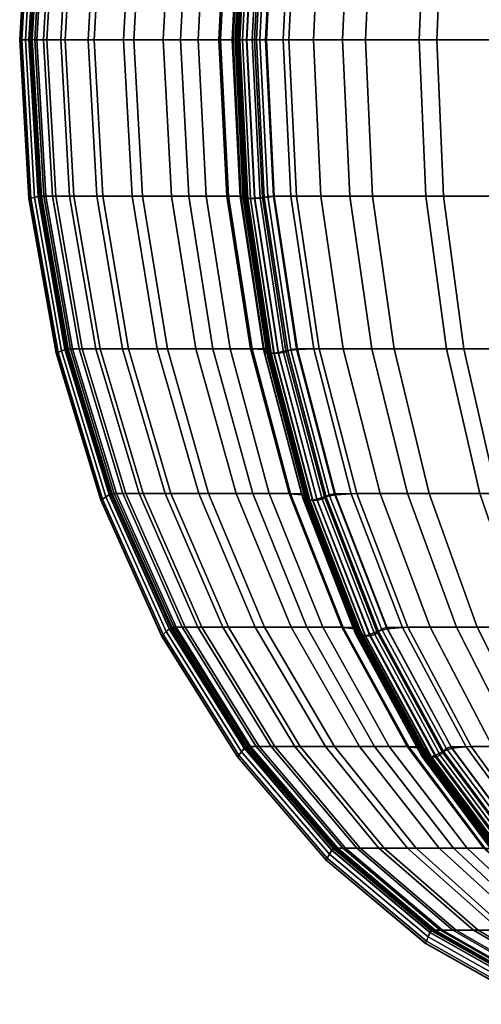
# Model space of a CAD drawing. Header units: centimetres. Extents: x -35 to 35, y -0.5 to 42.5.
# Tile 1 of 55: x -35 to -25.2, y 0.6 to 21.4. Entities that reach past the tile are written whole.
import ezdxf

# ---------------------------------------------------------------- set-up
doc = ezdxf.new("R2010")
doc.units = ezdxf.units.CM
doc.layers.add('Layer 01', color=18, linetype='Continuous', true_color=0x000000)

msp = doc.modelspace()

# ---------------------------------------------------------------- meshes
at = {"layer": 'Layer 01'}
mesh = msp.add_polyface(dxfattribs=at)
corners = [(-27.672, 21, -20.925), (-28.775, 21, -19.434), (-28.615, 24.314, -19.329), (-27.518, 24.314, -20.812), (-28.14, 27.547, -19.019), (-27.064, 27.547, -20.474), (-29.294, 21, 18.626), (-28.154, 21, 20.223), (-27.998, 24.314, 20.113), (-29.131, 24.314, 18.525), (-27.536, 27.547, 19.787), (-28.648, 27.547, 18.228), (-29.833, 27.563, 16.393), (-29.021, 30.642, 15.93), (-29.258, 30.621, 15.406), (-30.075, 27.549, 15.854), (-27.856, 30.618, 17.74), (-28.324, 30.621, 17.073), (-29.13, 27.549, 17.541), (-28.439, 30.642, 16.955), (-29.249, 27.563, 17.422), (-29.622, 24.315, 17.826), (-29.787, 21, 17.922), (-29.743, 24.322, 17.706), (-29.909, 21, 17.801), (-29.113, 27.563, -17.64), (-28.306, 30.642, -17.168), (-27.971, 30.621, -17.635), (-28.768, 27.549, -18.119), (-27.361, 30.618, -18.508), (-29.77, 21, -18.025), (-29.605, 24.322, -17.928), (-29.254, 24.315, -18.414), (-29.417, 21, -18.514), (-30.11, 27.547, -15.696), (-29.291, 30.618, -15.254), (-28.947, 30.621, -15.993), (-29.756, 27.549, -16.457), (-28.903, 30.642, -16.151), (-29.712, 27.563, -16.62), (-29.355, 27.595, -17.384), (-28.54, 30.689, -16.917), (-29.52, 27.628, -17.25), (-28.699, 30.737, -16.783), (-29.743, 24.322, 17.706), (-29.249, 27.563, 17.422), (-29.318, 27.595, 17.449), (-29.814, 24.339, 17.735), (-29.406, 27.628, 17.444), (-29.905, 24.355, 17.731), (-29.852, 24.339, -17.668), (-30.019, 21, -17.764), (-30.02, 24.355, -17.534), (-29.249, 27.563, 17.422), (-28.439, 30.642, 16.955), (-28.504, 30.689, 16.98), (-29.732, 27.595, 16.73), (-28.92, 30.689, 16.258), (-29.712, 27.563, -16.62), (-28.903, 30.642, -16.151), (-28.957, 30.689, -16.195), (-29.77, 27.595, -16.665), (-28.992, 30.737, -16.272), (-29.81, 27.628, -16.745), (-29.612, 27.644, 17.169), (-30.11, 24.363, 17.458), (-30.014, 24.362, 17.613), (-29.514, 27.642, 17.324), (-30.11, 24.362, -17.45), (-29.609, 27.642, -17.164)]
mesh.append_faces([[corners[k] for k in face] for face in [(0, 1, 2, 3), (3, 2, 4, 5), (6, 7, 8, 9), (9, 8, 10, 11), (12, 13, 14, 15), (11, 16, 17, 18), (18, 17, 19, 20), (6, 9, 21, 22), (9, 11, 18, 21), (21, 18, 20, 23), (22, 21, 23, 24), (25, 26, 27, 28), (28, 27, 29, 4), (30, 31, 32, 33), (31, 25, 28, 32), (32, 28, 4, 2), (33, 32, 2, 1), (34, 35, 36, 37), (37, 36, 38, 39), (26, 25, 40, 41), (41, 40, 42, 43), (44, 45, 46, 47), (47, 46, 48, 49), (25, 31, 50, 40), (31, 30, 51, 50), (40, 50, 52, 42), (53, 54, 55, 46), (13, 12, 56, 57), (58, 59, 60, 61), (61, 60, 62, 63), (64, 65, 66, 67), (67, 66, 49, 48), (42, 52, 68, 69)]])
mesh = msp.add_polyface(dxfattribs=at)
corners = [(-18.626, 21, -29.294), (-20.223, 21, -28.154), (-20.113, 24.314, -27.998), (-18.525, 24.314, -29.131), (-22.297, 21, -26.535), (-22.175, 24.314, -26.389), (-21.812, 27.547, -25.955), (-19.787, 27.547, -27.536), (-18.228, 27.547, -28.648), (-19.252, 30.618, -26.777), (-17.74, 30.618, -27.856), (-21.217, 30.618, -25.243), (-24.334, 21, -24.691), (-24.2, 24.314, -24.555), (-26.157, 21, -22.77), (-26.013, 24.314, -22.645), (-25.585, 27.547, -22.275), (-23.803, 27.547, -24.152), (-23.151, 30.618, -23.491), (-24.883, 30.618, -21.667), (-27.672, 21, -20.925), (-27.518, 24.314, -20.812), (-27.064, 27.547, -20.474), (-26.317, 30.618, -19.92), (-28.14, 27.547, -19.019), (-27.361, 30.618, -18.508), (-28.648, 27.547, 18.228), (-27.536, 27.547, 19.787), (-26.777, 30.618, 19.252), (-27.856, 30.618, 17.74), (-25.955, 27.547, 21.812), (-25.243, 30.618, 21.217), (-28.154, 21, 20.223), (-26.535, 21, 22.297), (-26.389, 24.314, 22.175), (-27.998, 24.314, 20.113), (-24.691, 21, 24.334), (-24.555, 24.314, 24.2), (-22.77, 21, 26.157), (-22.645, 24.314, 26.013), (-22.275, 27.547, 25.585), (-24.152, 27.547, 23.803), (-23.491, 30.618, 23.151), (-21.667, 30.618, 24.883), (-20.925, 21, 27.672), (-20.812, 24.314, 27.518), (-19.434, 21, 28.775), (-19.329, 24.314, 28.615), (-19.018, 27.547, 28.14), (-20.474, 27.547, 27.064), (-19.92, 30.618, 26.317), (-18.508, 30.618, 27.361), (-18.414, 24.315, 29.254), (-18.119, 27.549, 28.768), (-18.514, 21, 29.417)]
mesh.append_faces([[corners[k] for k in face] for face in [(0, 1, 2, 3), (1, 4, 5, 2), (2, 5, 6, 7), (3, 2, 7, 8), (8, 7, 9, 10), (7, 6, 11, 9), (4, 12, 13, 5), (12, 14, 15, 13), (13, 15, 16, 17), (5, 13, 17, 6), (6, 17, 18, 11), (17, 16, 19, 18), (14, 20, 21, 15), (15, 21, 22, 16), (16, 22, 23, 19), (22, 24, 25, 23), (26, 27, 28, 29), (27, 30, 31, 28), (32, 33, 34, 35), (35, 34, 30, 27), (33, 36, 37, 34), (36, 38, 39, 37), (37, 39, 40, 41), (34, 37, 41, 30), (30, 41, 42, 31), (41, 40, 43, 42), (38, 44, 45, 39), (44, 46, 47, 45), (45, 47, 48, 49), (39, 45, 49, 40), (40, 49, 50, 43), (49, 48, 51, 50), (52, 53, 48, 47), (54, 52, 47, 46)]])
mesh = msp.add_polyface(dxfattribs=at)
corners = [(-32.577, 21, -11.832), (-33.419, 21, -9.216), (-33.236, 24.314, -9.165), (-32.398, 24.314, -11.766), (-34.038, 21, -6.641), (-33.85, 24.314, -6.605), (-33.295, 27.547, -6.498), (-32.69, 27.547, -9.015), (-34.427, 21, -4.286), (-34.237, 24.314, -4.264), (-34.637, 21, -2.443), (-34.446, 24.314, -2.432), (-33.879, 27.547, -2.4), (-33.675, 27.547, -4.199), (-34.682, 21, 1.483), (-34.493, 21, 3.436), (-34.303, 24.314, 3.419), (-34.491, 24.314, 1.478), (-34.129, 21, 6.042), (-33.941, 24.314, 6.009), (-33.384, 27.547, 5.912), (-33.74, 27.547, 3.368), (-33.924, 27.547, 1.462), (-33.55, 21, 8.728), (-33.366, 24.314, 8.68), (-32.798, 21, 11.268), (-32.618, 24.314, 11.205), (-32.083, 27.547, 11.02), (-32.818, 27.547, 8.538), (-34.794, 21, -0.725), (-34.602, 24.322, -0.724), (-34.541, 24.315, -1.32), (-34.733, 21, -1.325), (-34.032, 27.563, -0.72), (-33.973, 27.549, -1.307), (-34.566, 24.315, 0.627), (-34.758, 21, 0.627), (-33.998, 27.549, 0.626), (-34.041, 27.563, 0.463), (-34.611, 24.322, 0.462), (-34.803, 21, 0.462), (-34.803, 21, 0.462), (-34.611, 24.322, 0.462), (-34.687, 24.339, 0.452), (-34.88, 21, 0.452), (-34.611, 24.322, 0.462), (-34.041, 27.563, 0.463), (-34.115, 27.595, 0.452), (-34.764, 24.355, 0.403), (-34.958, 21, 0.403), (-34.687, 24.339, -0.375), (-34.114, 27.595, -0.377), (-34.88, 21, -0.375), (-34.959, 21, -0.173), (-34.765, 24.355, -0.175), (-34.995, 21, -0.056), (-34.801, 24.362, -0.057), (-35, 21, 0.065), (-34.806, 24.363, 0.064), (-34.993, 21, 0.246), (-34.799, 24.362, 0.246)]
mesh.append_faces([[corners[k] for k in face] for face in [(0, 1, 2, 3), (1, 4, 5, 2), (2, 5, 6, 7), (4, 8, 9, 5), (8, 10, 11, 9), (9, 11, 12, 13), (5, 9, 13, 6), (14, 15, 16, 17), (15, 18, 19, 16), (16, 19, 20, 21), (17, 16, 21, 22), (18, 23, 24, 19), (23, 25, 26, 24), (24, 26, 27, 28), (19, 24, 28, 20), (29, 30, 31, 32), (30, 33, 34, 31), (31, 34, 12, 11), (32, 31, 11, 10), (14, 17, 35, 36), (17, 22, 37, 35), (35, 37, 38, 39), (36, 35, 39, 40), (41, 42, 43, 44), (45, 46, 47, 43), (44, 43, 48, 49), (33, 30, 50, 51), (30, 29, 52, 50), (50, 52, 53, 54), (54, 53, 55, 56), (56, 55, 57, 58), (58, 57, 59, 60), (60, 59, 49, 48)]])
mesh = msp.add_polyface(dxfattribs=at)
corners = [(-30.777, 21, -16.056), (-31.59, 21, -14.271), (-31.417, 24.314, -14.191), (-30.609, 24.314, -15.966), (-32.577, 21, -11.832), (-32.398, 24.314, -11.766), (-31.867, 27.547, -11.572), (-30.904, 27.547, -13.953), (-30.11, 27.547, -15.696), (-33.236, 24.314, -9.165), (-32.69, 27.547, -9.015), (-32.798, 21, 11.268), (-31.958, 21, 13.502), (-31.782, 24.314, 13.426), (-32.618, 24.314, 11.205), (-31.218, 21, 15.203), (-31.047, 24.314, 15.116), (-30.541, 27.547, 14.861), (-31.263, 27.547, 13.201), (-32.083, 27.547, 11.02), (-30.495, 21, 16.769), (-30.328, 24.322, 16.674), (-30.574, 24.315, 16.127), (-30.742, 21, 16.219), (-29.833, 27.563, 16.393), (-30.075, 27.549, 15.854), (-30.249, 24.315, -16.74), (-30.415, 21, -16.836), (-29.756, 27.549, -16.457), (-29.712, 27.563, -16.62), (-30.205, 24.322, -16.905), (-30.371, 21, -17.001), (-29.909, 21, 17.801), (-29.743, 24.322, 17.706), (-29.814, 24.339, 17.735), (-29.981, 21, 17.831), (-29.905, 24.355, 17.731), (-30.072, 21, 17.828), (-30.227, 24.339, 17.018), (-29.732, 27.595, 16.73), (-30.394, 21, 17.115), (-30.362, 21, 17.329), (-30.195, 24.355, 17.231), (-30.371, 21, -17.001), (-30.205, 24.322, -16.905), (-30.266, 24.339, -16.952), (-30.433, 21, -17.049), (-30.205, 24.322, -16.905), (-29.712, 27.563, -16.62), (-29.77, 27.595, -16.665), (-30.308, 24.355, -17.033), (-30.476, 21, -17.13), (-29.852, 24.339, -17.668), (-30.019, 21, -17.764), (-30.189, 21, -17.63), (-30.02, 24.355, -17.534), (-30.335, 21, 17.449), (-30.167, 24.362, 17.351), (-30.279, 21, 17.556), (-30.11, 24.363, 17.458), (-30.182, 21, 17.71), (-30.014, 24.362, 17.613), (-30.278, 21, -17.546), (-30.11, 24.362, -17.45), (-30.343, 21, -17.444), (-30.175, 24.363, -17.347), (-30.428, 21, -17.283), (-30.26, 24.362, -17.186)]
mesh.append_faces([[corners[k] for k in face] for face in [(0, 1, 2, 3), (1, 4, 5, 2), (2, 5, 6, 7), (3, 2, 7, 8), (5, 9, 10, 6), (11, 12, 13, 14), (12, 15, 16, 13), (13, 16, 17, 18), (14, 13, 18, 19), (20, 21, 22, 23), (21, 24, 25, 22), (22, 25, 17, 16), (23, 22, 16, 15), (0, 3, 26, 27), (3, 8, 28, 26), (26, 28, 29, 30), (27, 26, 30, 31), (32, 33, 34, 35), (35, 34, 36, 37), (24, 21, 38, 39), (21, 20, 40, 38), (38, 40, 41, 42), (43, 44, 45, 46), (47, 48, 49, 45), (46, 45, 50, 51), (52, 53, 54, 55), (42, 41, 56, 57), (57, 56, 58, 59), (59, 58, 60, 61), (61, 60, 37, 36), (55, 54, 62, 63), (63, 62, 64, 65), (65, 64, 66, 67), (67, 66, 51, 50)]])
mesh = msp.add_polyface(dxfattribs=at)
corners = [(-33.295, 14.453, -6.498), (-33.675, 14.453, -4.199), (-34.237, 17.686, -4.264), (-33.85, 17.686, -6.605), (-33.879, 14.453, -2.4), (-34.446, 17.686, -2.432), (-34.637, 21, -2.443), (-34.427, 21, -4.286), (-34.038, 21, -6.641), (-31.867, 14.453, -11.572), (-32.69, 14.453, -9.015), (-33.236, 17.686, -9.165), (-32.398, 17.686, -11.766), (-33.419, 21, -9.216), (-32.577, 21, -11.832), (-33.924, 14.453, 1.462), (-33.74, 14.453, 3.368), (-34.303, 17.686, 3.419), (-34.491, 17.686, 1.478), (-33.384, 14.453, 5.912), (-33.941, 17.686, 6.009), (-34.129, 21, 6.042), (-34.493, 21, 3.436), (-34.682, 21, 1.483), (-32.818, 14.453, 8.538), (-33.366, 17.686, 8.68), (-32.083, 14.453, 11.02), (-32.618, 17.686, 11.205), (-32.798, 21, 11.268), (-33.55, 21, 8.728), (-34.541, 17.685, -1.32), (-34.733, 21, -1.325), (-33.973, 14.451, -1.307), (-34.032, 14.437, -0.72), (-34.602, 17.678, -0.724), (-34.794, 21, -0.725), (-34.803, 21, 0.462), (-34.611, 17.678, 0.462), (-34.566, 17.685, 0.627), (-34.758, 21, 0.627), (-34.041, 14.437, 0.463), (-33.998, 14.451, 0.626), (-34.687, 17.661, -0.375), (-34.88, 21, -0.375), (-34.114, 14.405, -0.377), (-34.765, 17.645, -0.175), (-34.959, 21, -0.173), (-34.041, 14.437, 0.463), (-34.611, 17.678, 0.462), (-34.687, 17.661, 0.452), (-34.115, 14.405, 0.452), (-34.611, 17.678, 0.462), (-34.803, 21, 0.462), (-34.88, 21, 0.452), (-34.958, 21, 0.403), (-34.764, 17.645, 0.403), (-34.993, 21, 0.246), (-34.799, 17.638, 0.246), (-35, 21, 0.065), (-34.806, 17.637, 0.064), (-34.995, 21, -0.056), (-34.801, 17.638, -0.057)]
mesh.append_faces([[corners[k] for k in face] for face in [(0, 1, 2, 3), (1, 4, 5, 2), (2, 5, 6, 7), (3, 2, 7, 8), (9, 10, 11, 12), (10, 0, 3, 11), (11, 3, 8, 13), (12, 11, 13, 14), (15, 16, 17, 18), (16, 19, 20, 17), (17, 20, 21, 22), (18, 17, 22, 23), (19, 24, 25, 20), (24, 26, 27, 25), (25, 27, 28, 29), (20, 25, 29, 21), (6, 5, 30, 31), (5, 4, 32, 30), (30, 32, 33, 34), (31, 30, 34, 35), (36, 37, 38, 39), (37, 40, 41, 38), (38, 41, 15, 18), (39, 38, 18, 23), (35, 34, 42, 43), (34, 33, 44, 42), (43, 42, 45, 46), (47, 48, 49, 50), (51, 52, 53, 49), (49, 53, 54, 55), (55, 54, 56, 57), (57, 56, 58, 59), (59, 58, 60, 61), (61, 60, 46, 45)]])
mesh = msp.add_polyface(dxfattribs=at)
corners = [(-30.11, 14.453, -15.696), (-30.904, 14.453, -13.953), (-31.417, 17.686, -14.191), (-30.609, 17.686, -15.966), (-31.867, 14.453, -11.572), (-32.398, 17.686, -11.766), (-32.577, 21, -11.832), (-31.59, 21, -14.271), (-30.777, 21, -16.056), (-32.083, 14.453, 11.02), (-31.263, 14.453, 13.201), (-31.782, 17.686, 13.426), (-32.618, 17.686, 11.205), (-30.541, 14.453, 14.861), (-31.047, 17.686, 15.116), (-31.218, 21, 15.203), (-31.958, 21, 13.502), (-32.798, 21, 11.268), (-30.371, 21, -17.001), (-30.205, 17.678, -16.905), (-30.249, 17.685, -16.74), (-30.415, 21, -16.836), (-29.712, 14.437, -16.62), (-29.756, 14.451, -16.457), (-30.574, 17.685, 16.127), (-30.742, 21, 16.219), (-30.075, 14.451, 15.854), (-29.833, 14.437, 16.393), (-30.328, 17.678, 16.674), (-30.495, 21, 16.769), (-30.227, 17.661, 17.018), (-30.394, 21, 17.115), (-29.732, 14.405, 16.73), (-29.699, 14.372, 16.94), (-30.195, 17.645, 17.231), (-30.362, 21, 17.329), (-29.743, 17.678, 17.706), (-29.909, 21, 17.801), (-29.981, 21, 17.831), (-29.814, 17.661, 17.735), (-30.072, 21, 17.828), (-29.905, 17.645, 17.731), (-30.019, 21, -17.764), (-29.852, 17.661, -17.668), (-30.02, 17.645, -17.534), (-30.189, 21, -17.63), (-29.712, 14.437, -16.62), (-30.205, 17.678, -16.905), (-30.266, 17.661, -16.952), (-29.77, 14.405, -16.665), (-30.205, 17.678, -16.905), (-30.371, 21, -17.001), (-30.433, 21, -17.049), (-30.476, 21, -17.13), (-30.308, 17.645, -17.033), (-30.182, 21, 17.71), (-30.014, 17.638, 17.613), (-30.279, 21, 17.556), (-30.11, 17.637, 17.458), (-30.335, 21, 17.449), (-30.167, 17.638, 17.351), (-30.428, 21, -17.283), (-30.26, 17.638, -17.186), (-30.343, 21, -17.444), (-30.175, 17.637, -17.347), (-30.278, 21, -17.546), (-30.11, 17.638, -17.45)]
mesh.append_faces([[corners[k] for k in face] for face in [(0, 1, 2, 3), (1, 4, 5, 2), (2, 5, 6, 7), (3, 2, 7, 8), (9, 10, 11, 12), (10, 13, 14, 11), (11, 14, 15, 16), (12, 11, 16, 17), (18, 19, 20, 21), (19, 22, 23, 20), (20, 23, 0, 3), (21, 20, 3, 8), (15, 14, 24, 25), (14, 13, 26, 24), (24, 26, 27, 28), (25, 24, 28, 29), (29, 28, 30, 31), (28, 27, 32, 30), (30, 32, 33, 34), (31, 30, 34, 35), (36, 37, 38, 39), (39, 38, 40, 41), (42, 43, 44, 45), (46, 47, 48, 49), (50, 51, 52, 48), (48, 52, 53, 54), (41, 40, 55, 56), (56, 55, 57, 58), (58, 57, 59, 60), (60, 59, 35, 34), (54, 53, 61, 62), (62, 61, 63, 64), (64, 63, 65, 66), (66, 65, 45, 44)]])
mesh = msp.add_polyface(dxfattribs=at)
corners = [(-27.064, 14.453, -20.474), (-28.14, 14.453, -19.019), (-28.615, 17.686, -19.329), (-27.518, 17.686, -20.812), (-28.775, 21, -19.434), (-27.672, 21, -20.925), (-28.648, 14.453, 18.228), (-27.536, 14.453, 19.787), (-27.998, 17.686, 20.113), (-29.131, 17.686, 18.525), (-28.154, 21, 20.223), (-29.294, 21, 18.626), (-27.856, 11.382, 17.74), (-29.13, 14.451, 17.541), (-28.324, 11.379, 17.073), (-29.249, 14.437, 17.422), (-28.439, 11.358, 16.955), (-29.021, 11.358, 15.93), (-29.833, 14.437, 16.393), (-30.075, 14.451, 15.854), (-29.258, 11.379, 15.406), (-29.909, 21, 17.801), (-29.743, 17.678, 17.706), (-29.622, 17.685, 17.826), (-29.787, 21, 17.922), (-29.291, 11.382, -15.254), (-30.11, 14.453, -15.696), (-29.756, 14.451, -16.457), (-28.947, 11.379, -15.993), (-29.712, 14.437, -16.62), (-28.903, 11.358, -16.151), (-29.254, 17.685, -18.414), (-29.417, 21, -18.514), (-28.768, 14.451, -18.119), (-29.113, 14.437, -17.64), (-29.605, 17.678, -17.928), (-29.77, 21, -18.025), (-28.306, 11.358, -17.168), (-27.971, 11.379, -17.635), (-27.361, 11.382, -18.508), (-29.249, 14.437, 17.422), (-29.743, 17.678, 17.706), (-29.814, 17.661, 17.735), (-29.318, 14.405, 17.449), (-29.905, 17.645, 17.731), (-29.406, 14.372, 17.444), (-29.852, 17.661, -17.668), (-30.019, 21, -17.764), (-29.355, 14.405, -17.384), (-29.52, 14.372, -17.25), (-30.02, 17.645, -17.534), (-28.439, 11.358, 16.955), (-29.249, 14.437, 17.422), (-28.504, 11.311, 16.98), (-28.588, 11.263, 16.972), (-28.92, 11.311, 16.258), (-29.732, 14.405, 16.73), (-28.885, 11.263, 16.463), (-29.699, 14.372, 16.94), (-28.903, 11.358, -16.151), (-29.712, 14.437, -16.62), (-29.77, 14.405, -16.665), (-28.957, 11.311, -16.195), (-29.81, 14.372, -16.745), (-28.992, 11.263, -16.272), (-28.54, 11.311, -16.917), (-30.014, 17.638, 17.613), (-29.514, 14.358, 17.324), (-30.11, 17.637, 17.458), (-29.612, 14.356, 17.169), (-29.609, 14.358, -17.164), (-30.11, 17.638, -17.45)]
mesh.append_faces([[corners[k] for k in face] for face in [(0, 1, 2, 3), (3, 2, 4, 5), (6, 7, 8, 9), (9, 8, 10, 11), (12, 6, 13, 14), (14, 13, 15, 16), (17, 18, 19, 20), (21, 22, 23, 24), (22, 15, 13, 23), (23, 13, 6, 9), (24, 23, 9, 11), (25, 26, 27, 28), (28, 27, 29, 30), (4, 2, 31, 32), (2, 1, 33, 31), (31, 33, 34, 35), (32, 31, 35, 36), (37, 34, 33, 38), (38, 33, 1, 39), (40, 41, 42, 43), (43, 42, 44, 45), (36, 35, 46, 47), (35, 34, 48, 46), (46, 48, 49, 50), (51, 52, 43, 53), (53, 43, 45, 54), (18, 17, 55, 56), (56, 55, 57, 58), (59, 60, 61, 62), (62, 61, 63, 64), (34, 37, 65, 48), (45, 44, 66, 67), (67, 66, 68, 69), (70, 71, 50, 49)]])
mesh = msp.add_polyface(dxfattribs=at)
corners = [(-18.228, 14.453, -28.648), (-19.787, 14.453, -27.536), (-20.113, 17.686, -27.998), (-18.525, 17.686, -29.131), (-21.812, 14.453, -25.955), (-22.175, 17.686, -26.389), (-22.297, 21, -26.535), (-20.223, 21, -28.154), (-18.626, 21, -29.294), (-19.252, 11.382, -26.777), (-21.217, 11.382, -25.243), (-17.74, 11.382, -27.856), (-25.585, 14.453, -22.275), (-27.064, 14.453, -20.474), (-27.518, 17.686, -20.812), (-26.013, 17.686, -22.645), (-27.672, 21, -20.925), (-26.157, 21, -22.77), (-23.151, 11.382, -23.491), (-24.883, 11.382, -21.667), (-23.803, 14.453, -24.152), (-24.2, 17.686, -24.555), (-24.334, 21, -24.691), (-26.317, 11.382, -19.92), (-27.361, 11.382, -18.508), (-28.14, 14.453, -19.019), (-27.536, 14.453, 19.787), (-25.955, 14.453, 21.812), (-26.389, 17.686, 22.175), (-27.998, 17.686, 20.113), (-26.535, 21, 22.297), (-28.154, 21, 20.223), (-26.777, 11.382, 19.252), (-25.243, 11.382, 21.217), (-27.856, 11.382, 17.74), (-28.648, 14.453, 18.228), (-23.491, 11.382, 23.151), (-21.667, 11.382, 24.883), (-22.275, 14.453, 25.585), (-24.152, 14.453, 23.803), (-24.555, 17.686, 24.2), (-22.645, 17.686, 26.013), (-22.77, 21, 26.157), (-24.691, 21, 24.334), (-20.474, 14.453, 27.064), (-20.812, 17.686, 27.518), (-19.018, 14.453, 28.14), (-19.329, 17.686, 28.615), (-19.434, 21, 28.775), (-20.925, 21, 27.672), (-19.92, 11.382, 26.317), (-18.508, 11.382, 27.361), (-18.414, 17.685, 29.254), (-18.514, 21, 29.417), (-18.119, 14.451, 28.768)]
mesh.append_faces([[corners[k] for k in face] for face in [(0, 1, 2, 3), (1, 4, 5, 2), (2, 5, 6, 7), (3, 2, 7, 8), (9, 10, 4, 1), (11, 9, 1, 0), (12, 13, 14, 15), (15, 14, 16, 17), (18, 19, 12, 20), (10, 18, 20, 4), (4, 20, 21, 5), (20, 12, 15, 21), (21, 15, 17, 22), (5, 21, 22, 6), (23, 24, 25, 13), (19, 23, 13, 12), (26, 27, 28, 29), (29, 28, 30, 31), (32, 33, 27, 26), (34, 32, 26, 35), (36, 37, 38, 39), (33, 36, 39, 27), (27, 39, 40, 28), (39, 38, 41, 40), (40, 41, 42, 43), (28, 40, 43, 30), (38, 44, 45, 41), (44, 46, 47, 45), (45, 47, 48, 49), (41, 45, 49, 42), (50, 51, 46, 44), (37, 50, 44, 38), (48, 47, 52, 53), (47, 46, 54, 52)]])
mesh = msp.add_polyface(dxfattribs=at)
corners = [(-30.061, 11.382, -13.563), (-30.996, 11.382, -11.252), (-31.867, 14.453, -11.572), (-30.904, 14.453, -13.953), (-29.291, 11.382, -15.254), (-30.11, 14.453, -15.696), (-31.795, 11.382, -8.768), (-32.382, 11.382, -6.323), (-33.295, 14.453, -6.498), (-32.69, 14.453, -9.015), (-32.815, 11.382, 3.284), (-32.469, 11.382, 5.753), (-33.384, 14.453, 5.912), (-33.74, 14.453, 3.368), (-32.994, 11.382, 1.435), (-33.924, 14.453, 1.462), (-32.751, 11.382, -4.092), (-32.95, 11.382, -2.348), (-33.879, 14.453, -2.4), (-33.675, 14.453, -4.199), (-31.919, 11.382, 8.304), (-31.205, 11.382, 10.716), (-32.083, 14.453, 11.02), (-32.818, 14.453, 8.538), (-30.41, 11.382, 12.832), (-29.71, 11.382, 14.441), (-30.541, 14.453, 14.861), (-31.263, 14.453, 13.201), (-29.258, 11.379, 15.406), (-30.075, 14.451, 15.854), (-33.998, 14.451, 0.626), (-33.065, 11.379, 0.623), (-34.041, 14.437, 0.463), (-33.106, 11.358, 0.464), (-33.098, 11.358, -0.715), (-34.032, 14.437, -0.72), (-33.973, 14.451, -1.307), (-33.041, 11.379, -1.286), (-33.106, 11.358, 0.464), (-34.041, 14.437, 0.463), (-34.115, 14.405, 0.452), (-33.175, 11.311, 0.453), (-34.188, 14.372, 0.403), (-33.244, 11.263, 0.404), (-33.175, 11.311, -0.38), (-34.114, 14.405, -0.377), (-33.246, 11.263, -0.185), (-34.19, 14.372, -0.179), (-29.77, 14.405, -16.665), (-30.266, 17.661, -16.952), (-30.308, 17.645, -17.033), (-29.81, 14.372, -16.745), (-34.687, 17.661, -0.375), (-34.765, 17.645, -0.175), (-34.687, 17.661, 0.452), (-34.764, 17.645, 0.403), (-29.612, 14.356, 17.169), (-30.11, 17.637, 17.458), (-30.167, 17.638, 17.351), (-29.669, 14.358, 17.06), (-30.195, 17.645, 17.231), (-29.699, 14.372, 16.94), (-34.799, 17.638, 0.246), (-34.222, 14.358, 0.246), (-34.806, 17.637, 0.064), (-34.229, 14.356, 0.063), (-34.801, 17.638, -0.057), (-34.224, 14.358, -0.06), (-33.278, 11.242, -0.065), (-30.26, 17.638, -17.186), (-29.761, 14.358, -16.898), (-30.175, 17.637, -17.347), (-29.675, 14.356, -17.06), (-30.11, 17.638, -17.45), (-29.609, 14.358, -17.164)]
mesh.append_faces([[corners[k] for k in face] for face in [(0, 1, 2, 3), (4, 0, 3, 5), (6, 7, 8, 9), (1, 6, 9, 2), (10, 11, 12, 13), (14, 10, 13, 15), (16, 17, 18, 19), (7, 16, 19, 8), (20, 21, 22, 23), (11, 20, 23, 12), (24, 25, 26, 27), (21, 24, 27, 22), (28, 29, 26, 25), (14, 15, 30, 31), (31, 30, 32, 33), (34, 35, 36, 37), (37, 36, 18, 17), (38, 39, 40, 41), (41, 40, 42, 43), (35, 34, 44, 45), (45, 44, 46, 47), (48, 49, 50, 51), (52, 45, 47, 53), (40, 54, 55, 42), (56, 57, 58, 59), (59, 58, 60, 61), (42, 55, 62, 63), (63, 62, 64, 65), (65, 64, 66, 67), (67, 66, 53, 47), (47, 46, 68, 67), (51, 50, 69, 70), (70, 69, 71, 72), (72, 71, 73, 74)]])
mesh = msp.add_polyface(dxfattribs=at)
corners = [(-28.911, 8.547, -13.032), (-29.807, 8.547, -10.816), (-30.996, 11.382, -11.252), (-30.061, 11.382, -13.563), (-29.055, 6.02, -8.012), (-29.59, 6.02, -5.786), (-31.138, 8.547, -6.084), (-30.574, 8.547, -8.431), (-31.795, 11.382, -8.768), (-32.382, 11.382, -6.323), (-29.984, 6.02, 3.027), (-29.67, 6.02, 5.266), (-31.221, 8.547, 5.536), (-31.553, 8.547, 3.17), (-30.146, 6.02, 1.354), (-31.725, 8.547, 1.399), (-32.815, 11.382, 3.284), (-32.994, 11.382, 1.435), (-32.469, 11.382, 5.753), (-29.925, 6.02, -3.766), (-30.105, 6.02, -2.188), (-31.682, 8.547, -2.277), (-31.492, 8.547, -3.947), (-32.751, 11.382, -4.092), (-32.95, 11.382, -2.348), (-29.168, 6.02, 7.588), (-30.693, 8.547, 7.985), (-31.919, 11.382, 8.304), (-30.008, 8.547, 10.3), (-31.205, 11.382, 10.716), (-29.246, 8.547, 12.328), (-30.41, 11.382, 12.832), (-30.187, 6.015, -1.222), (-31.769, 8.543, -1.258), (-33.065, 11.379, 0.623), (-31.793, 8.543, 0.62), (-33.106, 11.358, 0.464), (-31.831, 8.516, 0.466), (-30.211, 6.015, 0.616), (-31.822, 8.516, -0.707), (-33.098, 11.358, -0.715), (-33.041, 11.379, -1.286), (-31.831, 8.516, 0.466), (-33.106, 11.358, 0.464), (-33.175, 11.311, 0.453), (-31.893, 8.455, 0.455), (-33.244, 11.263, 0.404), (-31.956, 8.393, 0.404), (-31.893, 8.455, -0.384), (-33.175, 11.311, -0.38), (-31.958, 8.393, -0.194), (-33.246, 11.263, -0.185), (-31.987, 8.366, -0.072), (-33.278, 11.242, -0.065), (-31.991, 8.363, 0.059), (-33.283, 11.24, 0.061), (-34.224, 14.358, -0.06), (-34.229, 14.356, 0.063), (-33.276, 11.242, 0.246), (-34.222, 14.358, 0.246), (-31.985, 8.366, 0.246), (-34.188, 14.372, 0.403)]
mesh.append_faces([[corners[k] for k in face] for face in [(0, 1, 2, 3), (4, 5, 6, 7), (1, 7, 8, 2), (7, 6, 9, 8), (10, 11, 12, 13), (14, 10, 13, 15), (15, 13, 16, 17), (13, 12, 18, 16), (19, 20, 21, 22), (5, 19, 22, 6), (6, 22, 23, 9), (22, 21, 24, 23), (11, 25, 26, 12), (12, 26, 27, 18), (26, 28, 29, 27), (28, 30, 31, 29), (32, 33, 21, 20), (15, 17, 34, 35), (35, 34, 36, 37), (14, 15, 35, 38), (39, 40, 41, 33), (33, 41, 24, 21), (42, 43, 44, 45), (45, 44, 46, 47), (40, 39, 48, 49), (49, 48, 50, 51), (51, 50, 52, 53), (53, 52, 54, 55), (56, 53, 55, 57), (57, 55, 58, 59), (55, 54, 60, 58), (58, 60, 47, 46), (59, 58, 46, 61)]])
mesh = msp.add_polyface(dxfattribs=at)
corners = [(-27.481, 6.02, -12.371), (-28.328, 6.02, -10.274), (-29.807, 8.547, -10.816), (-28.911, 8.547, -13.032), (-28.174, 8.547, -14.651), (-30.061, 11.382, -13.563), (-29.291, 11.382, -15.254), (-29.055, 6.02, -8.012), (-30.574, 8.547, -8.431), (-29.168, 6.02, 7.588), (-28.519, 6.02, 9.784), (-30.008, 8.547, 10.3), (-30.693, 8.547, 7.985), (-27.799, 6.02, 11.701), (-27.165, 6.02, 13.158), (-28.576, 8.547, 13.869), (-29.246, 8.547, 12.328), (-29.71, 11.382, 14.441), (-30.41, 11.382, 12.832), (-27.912, 8.516, 15.299), (-29.021, 11.358, 15.93), (-29.258, 11.379, 15.406), (-28.142, 8.543, 14.795), (-28.947, 11.379, -15.993), (-27.844, 8.543, -15.359), (-28.903, 11.358, -16.151), (-27.799, 8.516, -15.511), (-27.812, 8.455, 15.613), (-28.92, 11.311, 16.258), (-27.773, 8.393, 15.811), (-28.885, 11.263, 16.463), (-27.799, 8.516, -15.511), (-28.903, 11.358, -16.151), (-28.957, 11.311, -16.195), (-27.848, 8.455, -15.553), (-28.992, 11.263, -16.272), (-27.877, 8.393, -15.628), (-28.54, 11.311, -16.917), (-27.428, 8.455, -16.279), (-27.579, 8.393, -16.147), (-28.699, 11.263, -16.783), (-29.355, 14.405, -17.384), (-29.52, 14.372, -17.25), (-29.699, 14.372, 16.94), (-28.852, 11.242, 16.583), (-29.669, 14.358, 17.06), (-27.737, 8.366, 15.931), (-27.676, 8.363, 16.047), (-28.793, 11.24, 16.694), (-29.612, 14.356, 17.169), (-28.695, 11.242, 16.851), (-29.514, 14.358, 17.324), (-27.577, 8.366, 16.205), (-27.473, 8.393, 16.328), (-28.588, 11.263, 16.972), (-29.406, 14.372, 17.444), (-28.787, 11.242, -16.695), (-29.609, 14.358, -17.164), (-27.666, 8.366, -16.056), (-27.735, 8.363, -15.945), (-28.854, 11.24, -16.588), (-29.675, 14.356, -17.06), (-28.941, 11.242, -16.425), (-29.761, 14.358, -16.898), (-27.823, 8.366, -15.78), (-29.81, 14.372, -16.745)]
mesh.append_faces([[corners[k] for k in face] for face in [(0, 1, 2, 3), (4, 3, 5, 6), (1, 7, 8, 2), (9, 10, 11, 12), (13, 14, 15, 16), (10, 13, 16, 11), (16, 15, 17, 18), (19, 20, 21, 22), (22, 21, 17, 15), (4, 6, 23, 24), (24, 23, 25, 26), (20, 19, 27, 28), (28, 27, 29, 30), (31, 32, 33, 34), (34, 33, 35, 36), (37, 38, 39, 40), (41, 37, 40, 42), (43, 30, 44, 45), (30, 29, 46, 44), (44, 46, 47, 48), (45, 44, 48, 49), (49, 48, 50, 51), (48, 47, 52, 50), (50, 52, 53, 54), (51, 50, 54, 55), (42, 40, 56, 57), (40, 39, 58, 56), (56, 58, 59, 60), (57, 56, 60, 61), (61, 60, 62, 63), (60, 59, 64, 62), (62, 64, 36, 35), (63, 62, 35, 65)]])
mesh = msp.add_polyface(dxfattribs=at)
corners = [(-17.614, 6.02, -24.454), (-19.395, 6.02, -23.062), (-20.405, 8.547, -24.271), (-18.522, 8.547, -25.741), (-21.217, 11.382, -25.243), (-19.252, 11.382, -26.777), (-21.156, 6.02, -21.466), (-22.733, 6.02, -19.806), (-23.924, 8.547, -20.837), (-22.262, 8.547, -22.588), (-23.151, 11.382, -23.491), (-24.883, 11.382, -21.667), (-26.784, 6.02, -13.901), (-27.481, 6.02, -12.371), (-28.911, 8.547, -13.032), (-28.174, 8.547, -14.651), (-24.033, 6.02, -18.224), (-24.978, 6.02, -16.947), (-26.299, 8.547, -17.812), (-25.299, 8.547, -19.164), (-26.317, 11.382, -19.92), (-27.361, 11.382, -18.508), (-24.454, 6.02, 17.614), (-23.062, 6.02, 19.395), (-24.271, 8.547, 20.405), (-25.741, 8.547, 18.522), (-25.431, 6.02, 16.245), (-26.775, 8.547, 17.074), (-26.777, 11.382, 19.252), (-27.856, 11.382, 17.74), (-25.243, 11.382, 21.217), (-21.466, 6.02, 21.156), (-19.806, 6.02, 22.733), (-20.837, 8.547, 23.924), (-22.588, 8.547, 22.262), (-23.491, 11.382, 23.151), (-21.667, 11.382, 24.883), (-18.224, 6.02, 24.033), (-19.164, 8.547, 25.299), (-19.92, 11.382, 26.317), (-17.812, 8.547, 26.299), (-18.508, 11.382, 27.361), (-26.754, 6.015, 14.035), (-28.142, 8.543, 14.795), (-28.576, 8.547, 13.869), (-27.165, 6.02, 13.158), (-28.324, 11.379, 17.073), (-27.223, 8.543, 16.434), (-28.439, 11.358, 16.955), (-27.333, 8.516, 16.319), (-25.855, 6.015, 15.639), (-25.958, 5.983, 15.528), (-25.532, 6.015, -16.152), (-26.884, 8.543, -16.974), (-27.844, 8.543, -15.359), (-26.471, 6.015, -14.572), (-27.205, 8.516, -16.523), (-28.306, 11.358, -17.168), (-27.971, 11.379, -17.635), (-27.333, 8.516, 16.319), (-28.439, 11.358, 16.955), (-28.504, 11.311, 16.98), (-27.393, 8.455, 16.34), (-28.588, 11.263, 16.972), (-27.473, 8.393, 16.328), (-27.428, 8.455, -16.279), (-28.54, 11.311, -16.917)]
mesh.append_faces([[corners[k] for k in face] for face in [(0, 1, 2, 3), (3, 2, 4, 5), (6, 7, 8, 9), (1, 6, 9, 2), (2, 9, 10, 4), (9, 8, 11, 10), (12, 13, 14, 15), (16, 17, 18, 19), (7, 16, 19, 8), (8, 19, 20, 11), (19, 18, 21, 20), (22, 23, 24, 25), (26, 22, 25, 27), (27, 25, 28, 29), (25, 24, 30, 28), (31, 32, 33, 34), (23, 31, 34, 24), (24, 34, 35, 30), (34, 33, 36, 35), (32, 37, 38, 33), (33, 38, 39, 36), (38, 40, 41, 39), (42, 43, 44, 45), (27, 29, 46, 47), (47, 46, 48, 49), (26, 27, 47, 50), (50, 47, 49, 51), (52, 53, 18, 17), (12, 15, 54, 55), (56, 57, 58, 53), (53, 58, 21, 18), (59, 60, 61, 62), (62, 61, 63, 64), (57, 56, 65, 66)]])
mesh = msp.add_polyface(dxfattribs=at)
corners = [(-26.597, 3.86, -9.64), (-27.277, 3.86, -7.522), (-29.055, 6.02, -8.012), (-28.328, 6.02, -10.274), (-27.779, 3.86, -5.439), (-29.59, 6.02, -5.786), (-28.299, 3.86, 1.301), (-28.148, 3.86, 2.86), (-29.984, 6.02, 3.027), (-30.146, 6.02, 1.354), (-27.854, 3.86, 4.95), (-29.67, 6.02, 5.266), (-28.092, 3.86, -3.554), (-29.925, 6.02, -3.766), (-28.259, 3.86, -2.084), (-30.105, 6.02, -2.188), (-27.384, 3.86, 7.124), (-29.168, 6.02, 7.588), (-26.776, 3.86, 9.179), (-28.519, 6.02, 9.784), (-28.38, 3.818, -0.686), (-30.236, 5.983, -0.697), (-30.187, 6.015, -1.222), (-28.336, 3.855, -1.18), (-31.822, 8.516, -0.707), (-31.769, 8.543, -1.258), (-30.211, 6.015, 0.616), (-28.358, 3.855, 0.612), (-31.793, 8.543, 0.62), (-31.831, 8.516, 0.466), (-30.244, 5.983, 0.469), (-28.388, 3.818, 0.472), (-28.388, 3.818, 0.472), (-30.244, 5.983, 0.469), (-30.299, 5.908, 0.456), (-28.433, 3.733, 0.458), (-30.244, 5.983, 0.469), (-31.831, 8.516, 0.466), (-31.893, 8.455, 0.455), (-31.956, 8.393, 0.404), (-30.354, 5.834, 0.404), (-28.479, 3.648, 0.405), (-30.299, 5.908, -0.39), (-31.893, 8.455, -0.384), (-28.433, 3.733, -0.396), (-28.481, 3.648, -0.218), (-30.356, 5.834, -0.205), (-31.958, 8.393, -0.194), (-30.382, 5.802, -0.08), (-31.987, 8.366, -0.072), (-28.503, 3.611, -0.09), (-28.506, 3.606, 0.053), (-30.385, 5.798, 0.056), (-31.991, 8.363, 0.059), (-30.38, 5.802, 0.245), (-31.985, 8.366, 0.246), (-28.501, 3.611, 0.245), (-26.378, 1.89, -0.232), (-26.395, 1.85, -0.101), (-26.398, 1.844, 0.049), (-26.394, 1.85, 0.244)]
mesh.append_faces([[corners[k] for k in face] for face in [(0, 1, 2, 3), (1, 4, 5, 2), (6, 7, 8, 9), (7, 10, 11, 8), (4, 12, 13, 5), (12, 14, 15, 13), (10, 16, 17, 11), (16, 18, 19, 17), (20, 21, 22, 23), (21, 24, 25, 22), (23, 22, 15, 14), (6, 9, 26, 27), (26, 28, 29, 30), (27, 26, 30, 31), (32, 33, 34, 35), (36, 37, 38, 34), (34, 38, 39, 40), (35, 34, 40, 41), (24, 21, 42, 43), (21, 20, 44, 42), (42, 44, 45, 46), (43, 42, 46, 47), (47, 46, 48, 49), (46, 45, 50, 48), (48, 50, 51, 52), (49, 48, 52, 53), (53, 52, 54, 55), (52, 51, 56, 54), (54, 56, 41, 40), (55, 54, 40, 39), (45, 57, 58, 50), (50, 58, 59, 51), (51, 59, 60, 56)]])
mesh = msp.add_polyface(dxfattribs=at)
corners = [(-25.807, 3.86, -11.597), (-26.597, 3.86, -9.64), (-28.328, 6.02, -10.274), (-27.481, 6.02, -12.371), (-26.088, 2.124, 2.673), (-25.817, 2.124, 4.596), (-27.854, 3.86, 4.95), (-28.148, 3.86, 2.86), (-26.227, 2.124, 1.242), (-28.299, 3.86, 1.301), (-26.035, 2.124, -3.316), (-26.189, 2.124, -1.967), (-28.259, 3.86, -2.084), (-28.092, 3.86, -3.554), (-25.747, 2.124, -5.048), (-27.779, 3.86, -5.439), (-26.776, 3.86, 9.179), (-26.105, 3.86, 10.968), (-27.799, 6.02, 11.701), (-28.519, 6.02, 9.784), (-25.515, 3.86, 12.325), (-27.165, 6.02, 13.158), (-26.534, 5.983, 14.514), (-27.912, 8.516, 15.299), (-28.142, 8.543, 14.795), (-26.754, 6.015, 14.035), (-28.358, 3.855, 0.612), (-26.281, 2.118, 0.607), (-28.388, 3.818, 0.472), (-26.305, 2.077, 0.475), (-26.297, 2.077, -0.674), (-28.38, 3.818, -0.686), (-28.336, 3.855, -1.18), (-26.259, 2.118, -1.134), (-26.471, 6.015, -14.572), (-27.844, 8.543, -15.359), (-27.799, 8.516, -15.511), (-26.427, 5.983, -14.716), (-25.958, 5.983, 15.528), (-27.333, 8.516, 16.319), (-27.393, 8.455, 16.34), (-26.011, 5.908, 15.545), (-27.473, 8.393, 16.328), (-26.085, 5.834, 15.527), (-26.434, 5.908, 14.812), (-27.812, 8.455, 15.613), (-26.392, 5.834, 15.001), (-27.773, 8.393, 15.811), (-26.305, 2.077, 0.475), (-28.388, 3.818, 0.472), (-28.433, 3.733, 0.458), (-26.34, 1.984, 0.46), (-28.479, 3.648, 0.405), (-26.376, 1.89, 0.405), (-26.427, 5.983, -14.716), (-27.799, 8.516, -15.511), (-27.848, 8.455, -15.553), (-26.468, 5.908, -14.754), (-27.877, 8.393, -15.628), (-26.49, 5.834, -14.827), (-26.34, 1.984, -0.403), (-28.433, 3.733, -0.396), (-26.378, 1.89, -0.232), (-28.481, 3.648, -0.218), (-27.205, 8.516, -16.523), (-25.836, 5.983, -15.722), (-26.045, 5.908, -15.487), (-27.428, 8.455, -16.279), (-26.187, 5.834, -15.356), (-27.579, 8.393, -16.147), (-26.351, 5.802, 15.122), (-27.737, 8.366, 15.931), (-26.287, 5.798, 15.241), (-27.676, 8.363, 16.047), (-26.187, 5.802, 15.402), (-27.577, 8.366, 16.205), (-28.501, 3.611, 0.245), (-26.394, 1.85, 0.244), (-26.271, 5.802, -15.26), (-27.666, 8.366, -16.056), (-26.343, 5.798, -15.144), (-27.735, 8.363, -15.945), (-26.432, 5.802, -14.978), (-27.823, 8.366, -15.78)]
mesh.append_faces([[corners[k] for k in face] for face in [(0, 1, 2, 3), (4, 5, 6, 7), (8, 4, 7, 9), (10, 11, 12, 13), (14, 10, 13, 15), (16, 17, 18, 19), (17, 20, 21, 18), (22, 23, 24, 25), (8, 9, 26, 27), (27, 26, 28, 29), (30, 31, 32, 33), (33, 32, 12, 11), (34, 35, 36, 37), (38, 39, 40, 41), (41, 40, 42, 43), (23, 22, 44, 45), (45, 44, 46, 47), (48, 49, 50, 51), (51, 50, 52, 53), (54, 55, 56, 57), (57, 56, 58, 59), (31, 30, 60, 61), (61, 60, 62, 63), (64, 65, 66, 67), (67, 66, 68, 69), (47, 46, 70, 71), (71, 70, 72, 73), (73, 72, 74, 75), (75, 74, 43, 42), (76, 77, 53, 52), (69, 68, 78, 79), (79, 78, 80, 81), (81, 80, 82, 83), (83, 82, 59, 58)]])
mesh = msp.add_polyface(dxfattribs=at)
corners = [(-23.93, 2.124, -10.729), (-24.656, 2.124, -8.928), (-26.597, 3.86, -9.64), (-25.807, 3.86, -11.597), (-25.158, 3.86, -13.023), (-27.481, 6.02, -12.371), (-26.784, 6.02, -13.901), (-25.283, 2.124, -6.972), (-25.747, 2.124, -5.048), (-27.779, 3.86, -5.439), (-27.277, 3.86, -7.522), (-25.382, 2.124, 6.603), (-24.822, 2.124, 8.501), (-26.776, 3.86, 9.179), (-27.384, 3.86, 7.124), (-25.817, 2.124, 4.596), (-27.854, 3.86, 4.95), (-24.205, 2.124, 10.146), (-23.664, 2.124, 11.391), (-25.515, 3.86, 12.325), (-26.105, 3.86, 10.968), (-23.857, 3.86, 15.276), (-22.947, 3.86, 16.551), (-24.454, 6.02, 17.614), (-25.431, 6.02, 16.245), (-24.921, 3.818, 13.595), (-26.534, 5.983, 14.514), (-26.754, 6.015, 14.035), (-25.13, 3.855, 13.146), (-27.165, 6.02, 13.158), (-25.855, 6.015, 15.639), (-24.253, 3.855, 14.709), (-25.958, 5.983, 15.528), (-24.348, 3.818, 14.602), (-24.234, 3.818, -14.784), (-25.836, 5.983, -15.722), (-25.532, 6.015, -16.152), (-23.949, 3.855, -15.19), (-27.205, 8.516, -16.523), (-26.884, 8.543, -16.974), (-24.978, 6.02, -16.947), (-23.431, 3.86, -15.934), (-26.471, 6.015, -14.572), (-24.865, 3.855, -13.649), (-26.427, 5.983, -14.716), (-24.82, 3.818, -13.785), (-24.348, 3.818, 14.602), (-25.958, 5.983, 15.528), (-26.011, 5.908, 15.545), (-24.395, 3.733, 14.613), (-26.085, 5.834, 15.527), (-24.461, 3.648, 14.59), (-24.821, 3.733, 13.874), (-26.434, 5.908, 14.812), (-24.774, 3.648, 14.052), (-26.392, 5.834, 15.001), (-24.82, 3.818, -13.785), (-26.427, 5.983, -14.716), (-26.468, 5.908, -14.754), (-24.853, 3.733, -13.82), (-26.49, 5.834, -14.827), (-24.866, 3.648, -13.889), (-24.426, 3.733, -14.559), (-26.045, 5.908, -15.487), (-24.556, 3.648, -14.429), (-26.187, 5.834, -15.356), (-24.729, 3.611, 14.174), (-26.351, 5.802, 15.122), (-24.661, 3.606, 14.298), (-26.287, 5.798, 15.241), (-24.56, 3.611, 14.462), (-26.187, 5.802, 15.402), (-24.639, 3.611, -14.329), (-26.271, 5.802, -15.26), (-24.713, 3.606, -14.207), (-26.343, 5.798, -15.144), (-24.805, 3.611, -14.039), (-26.432, 5.802, -14.978)]
mesh.append_faces([[corners[k] for k in face] for face in [(0, 1, 2, 3), (4, 3, 5, 6), (7, 8, 9, 10), (1, 7, 10, 2), (11, 12, 13, 14), (15, 11, 14, 16), (17, 18, 19, 20), (12, 17, 20, 13), (21, 22, 23, 24), (25, 26, 27, 28), (28, 27, 29, 19), (21, 24, 30, 31), (31, 30, 32, 33), (34, 35, 36, 37), (35, 38, 39, 36), (37, 36, 40, 41), (4, 6, 42, 43), (43, 42, 44, 45), (46, 47, 48, 49), (49, 48, 50, 51), (26, 25, 52, 53), (53, 52, 54, 55), (56, 57, 58, 59), (59, 58, 60, 61), (35, 34, 62, 63), (63, 62, 64, 65), (55, 54, 66, 67), (67, 66, 68, 69), (69, 68, 70, 71), (71, 70, 51, 50), (65, 64, 72, 73), (73, 72, 74, 75), (75, 74, 76, 77), (77, 76, 61, 60)]])
mesh = msp.add_polyface(dxfattribs=at)
corners = [(-23.334, 2.124, -12.038), (-23.93, 2.124, -10.729), (-25.807, 3.86, -11.597), (-25.158, 3.86, -13.023), (-22.553, 0.851, -8.158), (-23.123, 0.851, -6.377), (-25.283, 2.124, -6.972), (-24.656, 2.124, -8.928), (-23.546, 0.851, -4.626), (-25.747, 2.124, -5.048), (-23.982, 0.851, 1.177), (-23.857, 0.851, 2.471), (-26.088, 2.124, 2.673), (-26.227, 2.124, 1.242), (-23.61, 0.851, 4.212), (-25.817, 2.124, 4.596), (-23.807, 0.851, -3.058), (-26.035, 2.124, -3.316), (-23.946, 0.851, -1.841), (-26.189, 2.124, -1.967), (-23.213, 0.851, 6.039), (-25.382, 2.124, 6.603), (-22.704, 0.851, 7.767), (-24.822, 2.124, 8.501), (-23.111, 2.077, 12.565), (-24.921, 3.818, 13.595), (-25.13, 3.855, 13.146), (-23.308, 2.118, 12.148), (-25.515, 3.86, 12.325), (-23.664, 2.124, 11.391), (-26.281, 2.118, 0.607), (-24.031, 0.845, 0.601), (-26.305, 2.077, 0.475), (-24.049, 0.801, 0.479), (-24.042, 0.801, -0.66), (-26.297, 2.077, -0.674), (-26.259, 2.118, -1.134), (-24.01, 0.845, -1.083), (-24.865, 3.855, -13.649), (-23.063, 2.118, -12.615), (-24.82, 3.818, -13.785), (-23.018, 2.077, -12.741), (-23.013, 1.984, 12.821), (-24.821, 3.733, 13.874), (-22.96, 1.89, 12.988), (-24.774, 3.648, 14.052), (-23.018, 2.077, -12.741), (-24.82, 3.818, -13.785), (-24.853, 3.733, -13.82), (-23.042, 1.984, -12.771), (-24.866, 3.648, -13.889), (-23.045, 1.89, -12.837), (-24.049, 0.801, 0.479), (-26.305, 2.077, 0.475), (-26.34, 1.984, 0.46), (-24.073, 0.701, 0.463), (-26.376, 1.89, 0.405), (-24.098, 0.602, 0.406), (-24.073, 0.701, -0.41), (-26.34, 1.984, -0.403), (-24.1, 0.602, -0.248), (-26.378, 1.89, -0.232), (-22.909, 1.85, 13.111), (-24.729, 3.611, 14.174), (-22.837, 1.844, 13.241), (-24.661, 3.606, 14.298), (-24.112, 0.559, -0.112), (-26.395, 1.85, -0.101), (-24.114, 0.552, 0.044), (-26.398, 1.844, 0.049), (-24.11, 0.559, 0.243), (-26.394, 1.85, 0.244), (-24.639, 3.611, -14.329), (-22.809, 1.85, -13.285), (-22.886, 1.844, -13.157), (-24.713, 3.606, -14.207), (-22.98, 1.85, -12.986), (-24.805, 3.611, -14.039)]
mesh.append_faces([[corners[k] for k in face] for face in [(0, 1, 2, 3), (4, 5, 6, 7), (5, 8, 9, 6), (10, 11, 12, 13), (11, 14, 15, 12), (8, 16, 17, 9), (16, 18, 19, 17), (14, 20, 21, 15), (20, 22, 23, 21), (24, 25, 26, 27), (27, 26, 28, 29), (10, 13, 30, 31), (31, 30, 32, 33), (34, 35, 36, 37), (37, 36, 19, 18), (0, 3, 38, 39), (39, 38, 40, 41), (25, 24, 42, 43), (43, 42, 44, 45), (46, 47, 48, 49), (49, 48, 50, 51), (52, 53, 54, 55), (55, 54, 56, 57), (35, 34, 58, 59), (59, 58, 60, 61), (45, 44, 62, 63), (63, 62, 64, 65), (61, 60, 66, 67), (67, 66, 68, 69), (69, 68, 70, 71), (71, 70, 57, 56), (72, 73, 74, 75), (75, 74, 76, 77), (77, 76, 51, 50)]])

doc.saveas('drawing.dxf')
